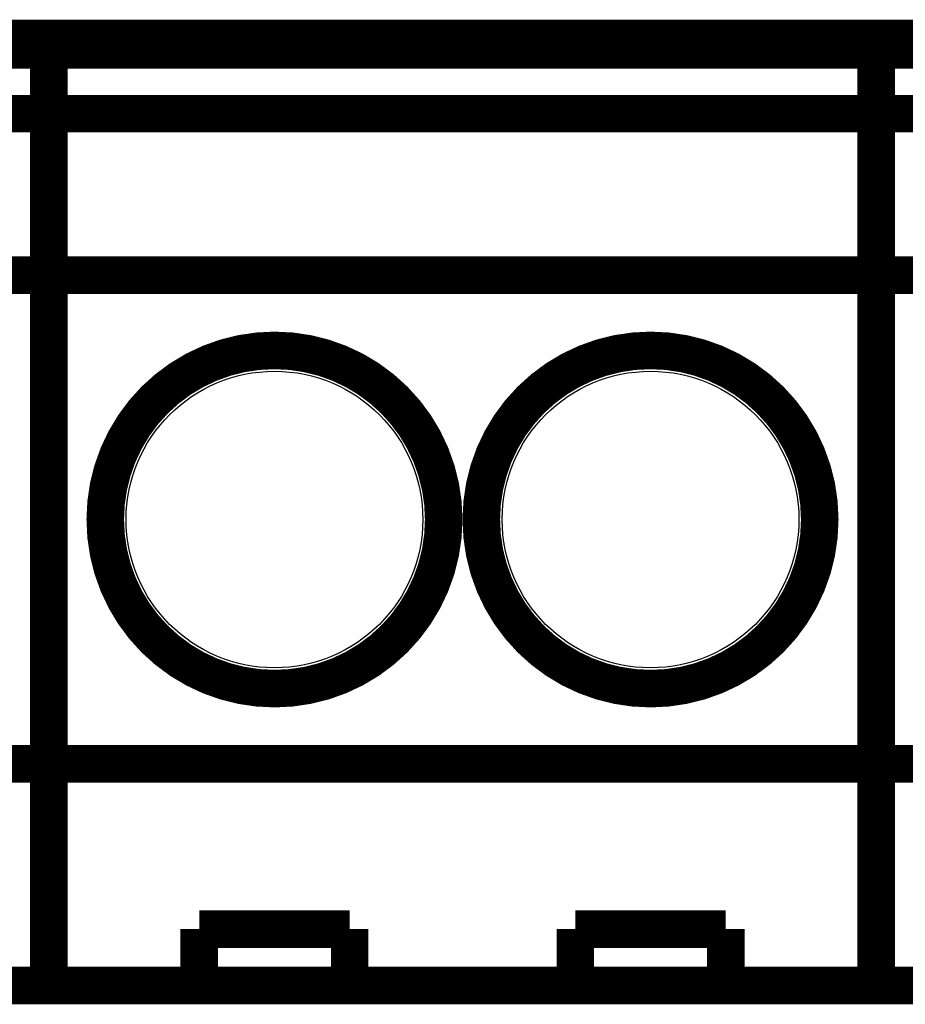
# Model space of a CAD drawing. Extents: x -1.3 to 24.2, y -3.9 to 53.4.
# Tile 38 of 43: x 8.4 to 14.4, y 46.8 to 53.4. Entities that reach past the tile are written whole.
import ezdxf

# ---------------------------------------------------------------- set-up
doc = ezdxf.new("R2010")
doc.units = 0
doc.layers.get('0').update_dxf_attribs({"linetype": 'CONTINUOUS'})
for name, color, linetype in [('DAC_22_CLICK_V100A_GKO', 5, 'CONTINUOUS'), ('DAC_22_CLICK_V100A_GTO', 14, 'CONTINUOUS'), ('DAC_22_CLICK_V100A_GTS', 12, 'CONTINUOUS')]:
    doc.layers.add(name, color=color, linetype=linetype)

# ---------------------------------------------------------------- blocks, each defined once
blk = doc.blocks.new('ROUND_37')
blk.add_circle((0, 0), 1.002)

msp = doc.modelspace()

# ---------------------------------------------------------------- linework, layer by layer
at = {"layer": 'DAC_22_CLICK_V100A_GKO', "const_width": 0.1524}
msp.add_lwpolyline([(2.921, 53.34), (19.939, 53.34)], dxfattribs=at)
at = {"layer": 'DAC_22_CLICK_V100A_GTO', "const_width": 0.254}
for points in [[(3.048, 53.213), (8.636, 53.213)], [(3.048, 46.8884), (8.636, 46.8884), (8.636, 53.213)], [(8.636, 53.213), (14.224, 53.213)], [(8.636, 46.8884), (8.636, 53.213)], [(8.636, 46.8884), (14.224, 46.8884), (14.224, 53.213)], [(14.224, 46.8884), (14.224, 53.213), (19.812, 53.213)], [(3.048, 52.7812), (8.636, 52.7812)], [(8.636, 52.7812), (14.224, 52.7812)], [(14.224, 52.7812), (19.812, 52.7812)], [(3.048, 51.689), (8.636, 51.689)], [(8.636, 51.689), (14.224, 51.689)], [(14.224, 51.689), (19.812, 51.689)], [(3.048, 48.387), (8.636, 48.387)], [(8.636, 48.387), (14.224, 48.387)], [(14.224, 48.387), (19.812, 48.387)], [(9.652, 47.2694), (10.668, 47.2694)], [(9.652, 46.8884), (9.652, 47.2694)], [(10.668, 46.8884), (10.668, 47.2694)], [(12.192, 47.2694), (13.208, 47.2694)], [(12.192, 46.8884), (12.192, 47.2694)], [(13.208, 46.8884), (13.208, 47.2694)], [(14.224, 46.8884), (19.812, 46.8884)]]:
    msp.add_lwpolyline(points, dxfattribs=at)
for points in [[(9.017, 50.038, 1), (11.303, 50.038, 1)], [(11.557, 50.038, 1), (13.843, 50.038, 1)]]:
    msp.add_lwpolyline(points, format="xyb", close=True, dxfattribs=at)

# ---------------------------------------------------------------- block references
at = {"layer": 'DAC_22_CLICK_V100A_GTS'}
for p in [(10.16, 50.038), (12.7, 50.038)]:
    msp.add_blockref('ROUND_37', p, dxfattribs=at)

doc.saveas('drawing.dxf')
